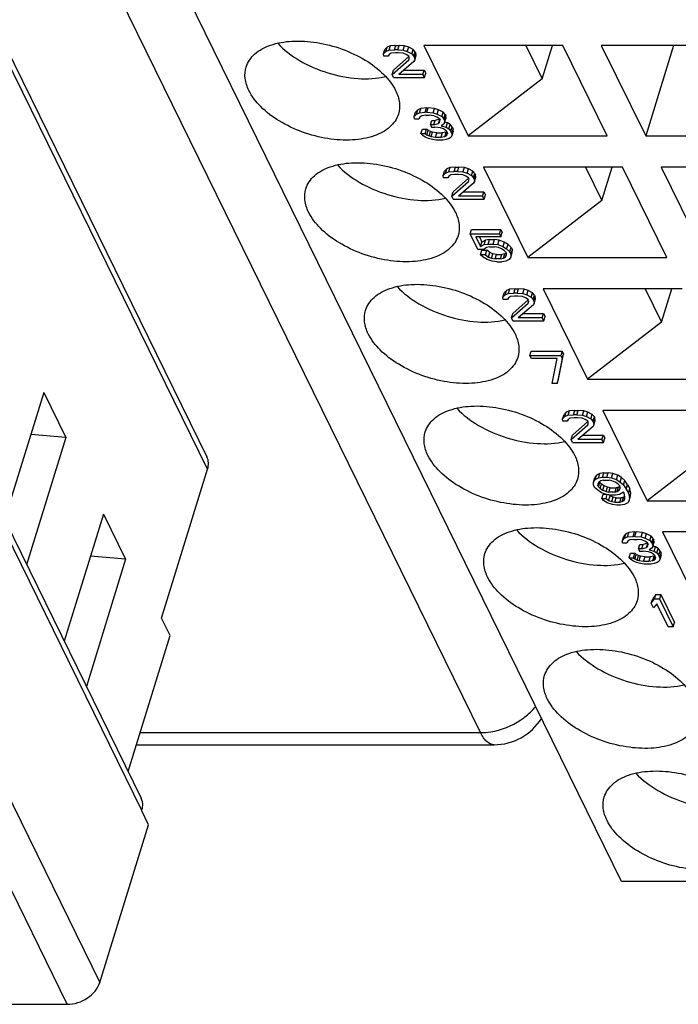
# Model space of a CAD drawing. Header units: millimetres. Extents: x 0 to 594, y 0 to 420.
# Tile 53 of 236: x 269 to 277, y 28 to 40. Entities that reach past the tile are written whole.
import ezdxf

# ---------------------------------------------------------------- set-up
doc = ezdxf.new("R2010")
doc.units = ezdxf.units.MM
doc.header["$LTSCALE"] = 32.67
doc.layers.get('0').update_dxf_attribs({"linetype": 'CONTINUOUS'})

msp = doc.modelspace()

# ---------------------------------------------------------------- linework, layer by layer
at = {"color": 9, "linetype": 'CONTINUOUS'}
for p, q in [((274.67663, 31.58985), (256.82877, 67.95995)), ((271.42263, 34.72941), (256.90264, 64.31805)), ((270.63875, 30.66302), (255.9154, 60.66606)), ((255.25148, 58.94662), (270.13752, 28.61205)), ((269.74981, 28.35094), (254.86377, 58.68551)), ((270.61814, 31.58985), (274.67663, 31.58985))]:
    msp.add_line(p, q, dxfattribs=at)
at = {"color": 7, "linetype": 'CONTINUOUS'}
for p, q in [((256.89486, 64.4649), (271.41485, 34.87626)), ((255.90778, 60.80997), (270.63113, 30.80693)), ((276.35704, 29.81703), (263.54528, 55.92465)), ((273.52109, 39.68192), (273.53723, 39.73414)), ((273.52109, 39.68192), (273.54818, 39.71013)), ((273.52471, 39.6537), (273.52109, 39.68192)), ((273.56432, 39.76235), (273.53723, 39.73414)), ((273.54818, 39.71013), (273.56432, 39.76235)), ((273.54818, 39.71013), (273.5822, 39.72424)), ((273.59834, 39.77646), (273.56432, 39.76235)), ((273.59834, 39.77646), (273.5822, 39.72424)), ((273.5822, 39.72424), (273.65037, 39.73129)), ((273.60974, 39.68897), (273.58596, 39.67486)), ((273.66651, 39.78351), (273.59834, 39.77646)), ((273.65745, 39.69602), (273.60974, 39.68897)), ((273.65037, 39.73129), (273.66651, 39.78351)), ((273.69131, 39.73129), (273.65037, 39.73129)), ((273.69838, 39.69602), (273.65745, 39.69602)), ((273.66651, 39.78351), (273.70745, 39.78351)), ((273.69131, 39.73129), (273.70745, 39.78351)), ((273.69131, 39.73129), (273.75618, 39.72424)), ((273.75301, 39.68897), (273.69838, 39.69602)), ((273.77231, 39.77646), (273.70745, 39.78351)), ((273.79064, 39.67486), (273.75301, 39.68897)), ((273.75618, 39.72424), (273.77231, 39.77646)), ((273.75618, 39.72424), (273.80403, 39.71013)), ((273.82017, 39.76235), (273.77231, 39.77646)), ((273.80403, 39.71013), (273.82017, 39.76235)), ((273.80403, 39.71013), (273.85882, 39.68192)), ((273.87495, 39.73414), (273.82017, 39.76235)), ((273.85882, 39.68192), (273.87495, 39.73414)), ((273.85882, 39.68192), (273.8829, 39.6537)), ((273.89903, 39.70592), (273.87495, 39.73414)), ((273.8829, 39.6537), (273.89903, 39.70592)), ((273.88982, 39.63959), (273.90596, 39.69181)), ((273.89903, 39.70592), (273.90596, 39.69181)), ((273.90957, 39.6636), (273.90596, 39.69181)), ((275.65703, 39.78351), (273.99913, 39.78351)), ((273.99913, 39.78351), (274.52786, 38.70606)), ((275.2175, 39.78351), (275.41309, 39.38494)), ((275.41309, 39.38494), (275.53626, 39.78351)), ((276.18577, 38.70606), (275.65703, 39.78351)), ((277.77546, 39.78351), (276.11756, 39.78351)), ((276.11756, 39.78351), (276.6463, 38.70606)), ((276.97926, 39.78351), (276.6463, 38.70606)), ((273.57588, 39.6537), (273.52471, 39.6537)), ((273.58596, 39.67486), (273.57588, 39.6537)), ((273.62178, 39.43503), (273.82179, 39.61138)), ((273.82307, 39.65049), (273.63792, 39.48726)), ((273.88335, 39.59022), (273.70365, 39.43503)), ((273.82149, 39.6537), (273.79064, 39.67486)), ((273.82842, 39.63959), (273.82149, 39.6537)), ((273.82179, 39.61138), (273.82842, 39.63959)), ((273.88982, 39.63959), (273.8829, 39.6537)), ((273.89343, 39.61138), (273.88335, 39.59022)), ((273.88982, 39.63959), (273.89343, 39.61138)), ((273.89343, 39.61138), (273.90957, 39.6636)), ((273.62178, 39.43503), (273.63792, 39.48726)), ((273.76412, 39.48726), (274.00634, 39.48726)), ((273.9902, 39.43503), (274.00634, 39.48726)), ((274.00634, 39.48726), (274.02365, 39.45199)), ((274.00751, 39.39977), (274.02365, 39.45199)), ((273.63908, 39.39977), (273.62178, 39.43503)), ((273.63908, 39.39977), (274.00751, 39.39977)), ((273.9902, 39.43503), (273.70365, 39.43503)), ((274.00751, 39.39977), (273.9902, 39.43503)), ((275.41309, 39.38494), (274.52786, 38.70606)), ((273.88714, 38.93598), (273.90328, 38.9882)), ((273.93037, 39.01642), (273.90328, 38.9882)), ((273.91423, 38.9642), (273.93037, 39.01642)), ((273.91423, 38.9642), (273.94825, 38.97831)), ((273.96439, 39.03053), (273.93037, 39.01642)), ((273.94825, 38.97831), (273.96439, 39.03053)), ((273.94825, 38.97831), (274.01642, 38.98536)), ((274.03256, 39.03758), (273.96439, 39.03053)), ((274.01642, 38.98536), (274.03256, 39.03758)), ((274.03689, 38.98536), (274.01642, 38.98536)), ((274.03256, 39.03758), (274.05303, 39.03758)), ((274.03689, 38.98536), (274.05303, 39.03758)), ((274.03689, 38.98536), (274.11199, 38.97831)), ((274.12813, 39.03053), (274.05303, 39.03758)), ((274.11199, 38.97831), (274.12813, 39.03053)), ((274.11199, 38.97831), (274.15985, 38.9642)), ((274.17599, 39.01642), (274.12813, 39.03053)), ((274.15985, 38.9642), (274.17599, 39.01642)), ((274.23077, 38.9882), (274.17599, 39.01642)), ((274.21463, 38.93598), (274.23077, 38.9882)), ((274.25485, 38.95999), (274.23077, 38.9882)), ((273.88714, 38.93598), (273.91423, 38.9642)), ((273.89076, 38.90777), (273.88714, 38.93598)), ((273.89076, 38.90777), (273.94193, 38.90777)), ((273.95201, 38.92893), (273.94193, 38.90777)), ((273.97579, 38.94304), (273.95201, 38.92893)), ((274.0235, 38.95009), (273.97579, 38.94304)), ((274.0235, 38.95009), (274.06443, 38.95009)), ((274.11907, 38.94304), (274.06443, 38.95009)), ((274.07888, 38.83723), (274.09502, 38.88945)), ((274.09502, 38.88945), (274.13595, 38.88945)), ((274.15669, 38.92893), (274.11907, 38.94304)), ((274.11982, 38.83723), (274.13595, 38.88945)), ((274.1897, 38.90337), (274.13595, 38.88945)), ((274.18754, 38.90777), (274.15669, 38.92893)), ((274.15985, 38.9642), (274.21463, 38.93598)), ((274.1743, 38.85134), (274.19012, 38.90252)), ((274.1743, 38.85134), (274.18784, 38.86545)), ((274.18754, 38.90777), (274.19447, 38.89366)), ((274.18784, 38.86545), (274.19447, 38.89366)), ((274.21463, 38.93598), (274.23871, 38.90777)), ((274.23871, 38.90777), (274.25485, 38.95999)), ((274.24564, 38.89366), (274.23871, 38.90777)), ((274.24925, 38.86545), (274.23916, 38.84428)), ((274.24564, 38.89366), (274.26177, 38.94588)), ((274.24564, 38.89366), (274.24925, 38.86545)), ((274.24925, 38.86545), (274.26539, 38.91767)), ((274.28284, 38.86124), (274.25038, 38.86912)), ((274.25485, 38.95999), (274.26177, 38.94588)), ((274.26539, 38.91767), (274.26177, 38.94588)), ((274.26671, 38.80902), (274.28284, 38.86124)), ((274.3137, 38.84008), (274.28284, 38.86124)), ((273.96706, 38.73142), (273.9832, 38.78365)), ((273.9832, 38.78365), (274.03437, 38.78365)), ((274.01823, 38.73142), (274.03437, 38.78365)), ((274.05152, 38.76954), (274.03437, 38.78365)), ((274.03539, 38.71732), (274.05152, 38.76954)), ((274.07891, 38.75543), (274.05152, 38.76954)), ((274.06278, 38.70321), (274.07891, 38.75543)), ((274.11982, 38.83723), (274.07888, 38.83723)), ((274.07888, 38.83723), (274.09273, 38.80902)), ((274.10284, 38.74838), (274.07891, 38.75543)), ((274.08671, 38.69616), (274.10284, 38.74838)), ((274.09273, 38.80902), (274.13366, 38.80902)), ((274.15748, 38.74132), (274.10284, 38.74838)), ((274.11982, 38.83723), (274.1743, 38.85134)), ((274.19853, 38.80196), (274.13366, 38.80902)), ((274.14134, 38.6891), (274.15748, 38.74132)), ((274.15748, 38.74132), (274.21888, 38.74132)), ((274.23615, 38.78785), (274.19853, 38.80196)), ((274.21888, 38.74132), (274.20274, 38.6891)), ((274.23916, 38.84428), (274.20861, 38.82312)), ((274.20861, 38.82312), (274.26671, 38.80902)), ((274.26659, 38.74838), (274.21888, 38.74132)), ((274.27047, 38.75964), (274.23615, 38.78785)), ((274.25045, 38.69616), (274.26659, 38.74838)), ((274.2744, 38.75162), (274.26659, 38.74838)), ((274.26671, 38.80902), (274.29756, 38.78785)), ((274.26746, 38.70321), (274.27932, 38.7416)), ((274.27047, 38.75964), (274.28431, 38.73142)), ((274.29756, 38.78785), (274.3137, 38.84008)), ((274.29756, 38.78785), (274.32164, 38.75964)), ((274.33778, 38.81186), (274.3137, 38.84008)), ((274.32164, 38.75964), (274.33778, 38.81186)), ((274.33548, 38.73142), (274.32164, 38.75964)), ((274.33548, 38.73142), (274.35162, 38.78365)), ((274.35177, 38.76249), (274.33563, 38.71026)), ((274.33778, 38.81186), (274.35162, 38.78365)), ((274.35177, 38.76249), (274.35162, 38.78365)), ((273.96706, 38.73142), (274.01823, 38.73142)), ((273.98768, 38.71026), (273.96706, 38.73142)), ((274.01853, 38.6891), (273.98768, 38.71026)), ((274.01823, 38.73142), (274.03539, 38.71732)), ((274.05615, 38.675), (274.01853, 38.6891)), ((274.03539, 38.71732), (274.06278, 38.70321)), ((274.10401, 38.66089), (274.05615, 38.675)), ((274.06278, 38.70321), (274.08671, 38.69616)), ((274.08671, 38.69616), (274.14134, 38.6891)), ((274.14841, 38.65383), (274.10401, 38.66089)), ((274.14134, 38.6891), (274.20274, 38.6891)), ((274.23028, 38.65383), (274.14841, 38.65383)), ((274.20274, 38.6891), (274.25045, 38.69616)), ((274.26776, 38.66089), (274.23028, 38.65383)), ((274.25045, 38.69616), (274.26746, 38.70321)), ((274.26746, 38.70321), (274.281, 38.71732)), ((274.30177, 38.675), (274.26776, 38.66089)), ((274.281, 38.71732), (274.28431, 38.73142)), ((274.32555, 38.6891), (274.30177, 38.675)), ((274.33563, 38.71026), (274.32555, 38.6891)), ((274.33548, 38.73142), (274.33563, 38.71026)), ((274.52786, 38.70606), (276.18577, 38.70606)), ((276.6463, 38.70606), (278.3042, 38.70606)), ((274.23286, 38.23149), (274.249, 38.28371)), ((274.27609, 38.31193), (274.249, 38.28371)), ((274.25995, 38.25971), (274.27609, 38.31193)), ((274.25995, 38.25971), (274.29396, 38.27381)), ((274.3101, 38.32604), (274.27609, 38.31193)), ((274.3101, 38.32604), (274.29396, 38.27381)), ((274.29396, 38.27381), (274.36214, 38.28087)), ((274.37828, 38.33309), (274.3101, 38.32604)), ((274.36214, 38.28087), (274.37828, 38.33309)), ((274.40307, 38.28087), (274.36214, 38.28087)), ((274.37828, 38.33309), (274.41921, 38.33309)), ((274.40307, 38.28087), (274.41921, 38.33309)), ((274.40307, 38.28087), (274.46794, 38.27381)), ((274.48408, 38.32604), (274.41921, 38.33309)), ((274.46794, 38.27381), (274.48408, 38.32604)), ((274.46794, 38.27381), (274.5158, 38.25971)), ((274.53194, 38.31193), (274.48408, 38.32604)), ((274.5158, 38.25971), (274.53194, 38.31193)), ((274.58672, 38.28371), (274.53194, 38.31193)), ((274.57058, 38.23149), (274.58672, 38.28371)), ((274.6108, 38.2555), (274.58672, 38.28371)), ((276.36879, 38.33309), (274.71089, 38.33309)), ((274.71089, 38.33309), (275.23963, 37.25563)), ((275.92926, 38.33309), (276.12486, 37.93452)), ((276.12486, 37.93452), (276.24802, 38.33309)), ((276.89753, 37.25563), (276.36879, 38.33309)), ((278.48722, 38.33309), (276.82932, 38.33309)), ((276.82932, 38.33309), (277.35806, 37.25563)), ((274.23286, 38.23149), (274.25995, 38.25971)), ((274.23647, 38.20328), (274.23286, 38.23149)), ((274.28764, 38.20328), (274.23647, 38.20328)), ((274.29772, 38.22444), (274.28764, 38.20328)), ((274.3215, 38.23855), (274.29772, 38.22444)), ((274.36921, 38.2456), (274.3215, 38.23855)), ((274.33354, 37.98461), (274.53356, 38.16095)), ((274.53483, 38.20007), (274.34968, 38.03683)), ((274.41015, 38.2456), (274.36921, 38.2456)), ((274.46478, 38.23855), (274.41015, 38.2456)), ((274.5024, 38.22444), (274.46478, 38.23855)), ((274.53326, 38.20328), (274.5024, 38.22444)), ((274.5158, 38.25971), (274.57058, 38.23149)), ((274.54018, 38.18917), (274.53326, 38.20328)), ((274.53356, 38.16095), (274.54018, 38.18917)), ((274.57058, 38.23149), (274.59466, 38.20328)), ((274.59466, 38.20328), (274.6108, 38.2555)), ((274.60158, 38.18917), (274.59466, 38.20328)), ((274.6052, 38.16095), (274.59511, 38.13979)), ((274.60158, 38.18917), (274.61772, 38.24139)), ((274.60158, 38.18917), (274.6052, 38.16095)), ((274.6052, 38.16095), (274.62133, 38.21318)), ((274.6108, 38.2555), (274.61772, 38.24139)), ((274.62133, 38.21318), (274.61772, 38.24139)), ((274.33354, 37.98461), (274.34968, 38.03683)), ((274.59511, 38.13979), (274.41541, 37.98461)), ((274.47589, 38.03683), (274.7181, 38.03683)), ((274.70197, 37.98461), (274.7181, 38.03683)), ((274.7181, 38.03683), (274.73541, 38.00156)), ((274.35085, 37.94934), (274.33354, 37.98461)), ((274.35085, 37.94934), (274.71927, 37.94934)), ((274.70197, 37.98461), (274.41541, 37.98461)), ((274.71927, 37.94934), (274.70197, 37.98461)), ((274.71927, 37.94934), (274.73541, 38.00156)), ((276.12486, 37.93452), (275.23963, 37.25563)), ((274.55421, 37.53494), (274.57035, 37.58716)), ((274.57035, 37.58716), (274.9183, 37.58716)), ((274.90217, 37.53494), (274.9183, 37.58716)), ((274.9183, 37.58716), (274.93561, 37.55189)), ((274.55421, 37.53494), (274.90217, 37.53494)), ((274.64421, 37.35154), (274.55421, 37.53494)), ((274.91947, 37.49967), (274.62269, 37.49967)), ((274.62269, 37.49967), (274.67807, 37.38681)), ((274.66445, 37.49967), (274.69421, 37.43903)), ((274.73499, 37.46019), (274.69421, 37.43903)), ((274.71886, 37.40797), (274.73499, 37.46019)), ((274.7827, 37.46724), (274.73499, 37.46019)), ((274.76657, 37.41502), (274.7827, 37.46724)), ((274.7827, 37.46724), (274.84411, 37.46724)), ((274.82797, 37.41502), (274.84411, 37.46724)), ((274.89874, 37.46019), (274.84411, 37.46724)), ((274.8826, 37.40797), (274.89874, 37.46019)), ((274.96029, 37.43903), (274.89874, 37.46019)), ((274.90217, 37.53494), (274.91947, 37.49967)), ((274.91947, 37.49967), (274.93561, 37.55189)), ((274.71585, 37.35154), (274.64421, 37.35154)), ((274.67536, 37.28806), (274.6915, 37.34028)), ((274.67807, 37.38681), (274.69421, 37.43903)), ((274.67807, 37.38681), (274.71886, 37.40797)), ((274.6915, 37.34028), (274.7529, 37.34028)), ((274.7464, 37.3727), (274.71585, 37.35154)), ((274.71886, 37.40797), (274.76657, 37.41502)), ((274.73677, 37.28806), (274.7529, 37.34028)), ((274.78387, 37.37975), (274.7464, 37.3727)), ((274.78722, 37.31206), (274.7529, 37.34028)), ((274.76657, 37.41502), (274.82797, 37.41502)), ((274.78387, 37.37975), (274.84528, 37.37975)), ((274.82797, 37.41502), (274.8826, 37.40797)), ((274.88967, 37.3727), (274.84528, 37.37975)), ((274.8826, 37.40797), (274.94416, 37.38681)), ((274.9273, 37.35859), (274.88967, 37.3727)), ((274.95815, 37.33743), (274.9273, 37.35859)), ((274.96029, 37.43903), (274.94416, 37.38681)), ((274.94416, 37.38681), (274.9887, 37.35859)), ((274.97877, 37.31627), (274.95815, 37.33743)), ((275.00484, 37.41081), (274.96029, 37.43903)), ((274.9887, 37.35859), (275.00484, 37.41081)), ((274.9887, 37.35859), (275.02648, 37.32332)), ((275.04262, 37.37555), (275.00484, 37.41081)), ((275.02648, 37.32332), (275.04262, 37.37555)), ((275.04032, 37.29511), (275.05646, 37.34733)), ((275.04262, 37.37555), (275.05646, 37.34733)), ((275.0533, 37.31206), (275.05646, 37.34733)), ((274.73677, 37.28806), (274.67536, 37.28806)), ((274.70968, 37.25984), (274.67536, 37.28806)), ((274.75422, 37.23163), (274.70968, 37.25984)), ((274.73677, 37.28806), (274.77108, 37.25984)), ((274.81578, 37.21046), (274.75422, 37.23163)), ((274.77108, 37.25984), (274.78722, 37.31206)), ((274.77108, 37.25984), (274.8087, 37.24573)), ((274.82484, 37.29795), (274.78722, 37.31206)), ((274.8087, 37.24573), (274.82484, 37.29795)), ((274.8087, 37.24573), (274.8531, 37.23868)), ((274.86924, 37.2909), (274.82484, 37.29795)), ((274.8531, 37.23868), (274.86924, 37.2909)), ((274.91451, 37.23868), (274.8531, 37.23868)), ((274.86924, 37.2909), (274.93064, 37.2909)), ((274.91451, 37.23868), (274.93064, 37.2909)), ((274.91451, 37.23868), (274.95198, 37.24573)), ((274.96812, 37.29795), (274.93064, 37.2909)), ((274.95198, 37.24573), (274.96812, 37.29795)), ((274.95198, 37.24573), (274.97576, 37.25984)), ((274.98333, 37.30698), (274.96812, 37.29795)), ((274.97576, 37.25984), (274.98576, 37.29221)), ((274.97576, 37.25984), (274.98584, 37.281)), ((274.97877, 37.31627), (274.98569, 37.30216)), ((275.02031, 37.23163), (274.97952, 37.21046)), ((274.98584, 37.281), (274.98569, 37.30216)), ((275.03716, 37.25984), (275.02031, 37.23163)), ((275.04032, 37.29511), (275.02648, 37.32332)), ((275.03716, 37.25984), (275.0533, 37.31206)), ((275.04032, 37.29511), (275.03716, 37.25984)), ((275.23963, 37.25563), (276.89753, 37.25563)), ((274.87041, 37.20341), (274.81578, 37.21046)), ((274.87041, 37.20341), (274.93181, 37.20341)), ((274.97952, 37.21046), (274.93181, 37.20341)), ((274.98785, 36.86151), (274.96076, 36.83329)), ((274.97171, 36.80928), (274.98785, 36.86151)), ((275.02186, 36.87561), (274.98785, 36.86151)), ((275.02186, 36.87561), (275.00573, 36.82339)), ((275.09004, 36.88267), (275.02186, 36.87561)), ((275.0739, 36.83044), (275.09004, 36.88267)), ((275.09004, 36.88267), (275.13098, 36.88267)), ((275.11484, 36.83044), (275.13098, 36.88267)), ((275.19584, 36.87561), (275.13098, 36.88267)), ((275.1797, 36.82339), (275.19584, 36.87561)), ((275.2437, 36.86151), (275.19584, 36.87561)), ((275.22756, 36.80928), (275.2437, 36.86151)), ((275.29848, 36.83329), (275.2437, 36.86151)), ((277.08056, 36.88267), (275.42265, 36.88267)), ((275.42265, 36.88267), (275.95139, 35.80521)), ((276.64103, 36.88267), (276.83662, 36.48409)), ((276.83662, 36.48409), (276.95979, 36.88267)), ((274.94462, 36.78107), (274.96076, 36.83329)), ((274.94462, 36.78107), (274.97171, 36.80928)), ((274.94823, 36.75285), (274.94462, 36.78107)), ((274.9994, 36.75285), (274.94823, 36.75285)), ((274.97171, 36.80928), (275.00573, 36.82339)), ((275.00949, 36.77401), (274.9994, 36.75285)), ((275.00573, 36.82339), (275.0739, 36.83044)), ((275.03327, 36.78812), (275.00949, 36.77401)), ((275.08098, 36.79518), (275.03327, 36.78812)), ((275.24659, 36.74965), (275.06144, 36.58641)), ((275.11484, 36.83044), (275.0739, 36.83044)), ((275.12191, 36.79518), (275.08098, 36.79518)), ((275.11484, 36.83044), (275.1797, 36.82339)), ((275.17654, 36.78812), (275.12191, 36.79518)), ((275.21417, 36.77401), (275.17654, 36.78812)), ((275.1797, 36.82339), (275.22756, 36.80928)), ((275.24502, 36.75285), (275.21417, 36.77401)), ((275.22756, 36.80928), (275.28235, 36.78107)), ((275.25194, 36.73875), (275.24502, 36.75285)), ((275.28235, 36.78107), (275.29848, 36.83329)), ((275.28235, 36.78107), (275.30643, 36.75285)), ((275.32256, 36.80508), (275.29848, 36.83329)), ((275.30643, 36.75285), (275.32256, 36.80508)), ((275.31335, 36.73875), (275.30643, 36.75285)), ((275.31335, 36.73875), (275.32949, 36.79097)), ((275.31696, 36.71053), (275.3331, 36.76275)), ((275.32256, 36.80508), (275.32949, 36.79097)), ((275.3331, 36.76275), (275.32949, 36.79097)), ((275.04531, 36.53419), (275.24532, 36.71053)), ((275.30688, 36.68937), (275.12718, 36.53419)), ((275.24532, 36.71053), (275.25194, 36.73875)), ((275.31696, 36.71053), (275.30688, 36.68937)), ((275.31335, 36.73875), (275.31696, 36.71053)), ((275.04531, 36.53419), (275.06144, 36.58641)), ((275.06261, 36.49892), (275.04531, 36.53419)), ((275.41373, 36.53419), (275.12718, 36.53419)), ((275.18765, 36.58641), (275.42987, 36.58641)), ((275.41373, 36.53419), (275.42987, 36.58641)), ((275.43104, 36.49892), (275.41373, 36.53419)), ((275.42987, 36.58641), (275.44718, 36.55114)), ((275.43104, 36.49892), (275.44718, 36.55114)), ((275.06261, 36.49892), (275.43104, 36.49892)), ((276.83662, 36.48409), (275.95139, 35.80521)), ((275.26597, 36.08451), (275.28211, 36.13673)), ((275.26597, 36.08451), (275.6344, 36.08451)), ((275.28328, 36.04924), (275.26597, 36.08451)), ((275.28211, 36.13673), (275.65054, 36.13673)), ((275.5903, 36.04924), (275.28328, 36.04924)), ((275.531, 35.75299), (275.5903, 36.04924)), ((275.65171, 36.04924), (275.59241, 35.75299)), ((275.60855, 35.80521), (275.66784, 36.10147)), ((275.65054, 36.13673), (275.6344, 36.08451)), ((275.6344, 36.08451), (275.65171, 36.04924)), ((275.65054, 36.13673), (275.66784, 36.10147)), ((275.65171, 36.04924), (275.66784, 36.10147)), ((275.59241, 35.75299), (275.60855, 35.80521)), ((275.95139, 35.80521), (277.60929, 35.80521)), ((275.59241, 35.75299), (275.531, 35.75299)), ((269.46898, 35.64667), (269.00034, 34.13014)), ((269.46898, 35.64667), (269.73335, 35.10795)), ((275.65639, 35.33065), (275.67252, 35.38287)), ((275.65639, 35.33065), (275.68348, 35.35886)), ((275.69962, 35.41108), (275.67252, 35.38287)), ((275.68348, 35.35886), (275.69962, 35.41108)), ((275.68348, 35.35886), (275.71749, 35.37297)), ((275.73363, 35.42519), (275.69962, 35.41108)), ((275.73363, 35.42519), (275.71749, 35.37297)), ((275.71749, 35.37297), (275.78567, 35.38002)), ((275.74503, 35.3377), (275.72125, 35.32359)), ((275.8018, 35.43224), (275.73363, 35.42519)), ((275.79274, 35.34475), (275.74503, 35.3377)), ((275.78567, 35.38002), (275.8018, 35.43224)), ((275.8266, 35.38002), (275.78567, 35.38002)), ((275.83368, 35.34475), (275.79274, 35.34475)), ((275.8018, 35.43224), (275.84274, 35.43224)), ((275.8266, 35.38002), (275.84274, 35.43224)), ((275.8266, 35.38002), (275.89147, 35.37297)), ((275.88831, 35.3377), (275.83368, 35.34475)), ((275.90761, 35.42519), (275.84274, 35.43224)), ((275.92593, 35.32359), (275.88831, 35.3377)), ((275.89147, 35.37297), (275.90761, 35.42519)), ((275.89147, 35.37297), (275.93933, 35.35886)), ((275.95547, 35.41108), (275.90761, 35.42519)), ((275.93933, 35.35886), (275.95547, 35.41108)), ((275.93933, 35.35886), (275.99411, 35.33065)), ((276.01025, 35.38287), (275.95547, 35.41108)), ((275.99411, 35.33065), (276.01025, 35.38287)), ((276.03433, 35.35465), (276.01025, 35.38287)), ((276.01819, 35.30243), (276.03433, 35.35465)), ((276.02511, 35.28832), (276.04125, 35.34054)), ((276.03433, 35.35465), (276.04125, 35.34054)), ((276.04486, 35.31233), (276.04125, 35.34054)), ((277.79232, 35.43224), (276.13442, 35.43224)), ((276.13442, 35.43224), (276.66316, 34.35479)), ((275.66, 35.30243), (275.65639, 35.33065)), ((275.71117, 35.30243), (275.66, 35.30243)), ((275.72125, 35.32359), (275.71117, 35.30243)), ((275.75707, 35.08376), (275.95709, 35.26011)), ((275.95836, 35.29922), (275.77321, 35.13599)), ((276.01864, 35.23895), (275.83894, 35.08376)), ((275.95679, 35.30243), (275.92593, 35.32359)), ((275.96371, 35.28832), (275.95679, 35.30243)), ((275.95709, 35.26011), (275.96371, 35.28832)), ((275.99411, 35.33065), (276.01819, 35.30243)), ((276.02511, 35.28832), (276.01819, 35.30243)), ((276.02872, 35.26011), (276.01864, 35.23895)), ((276.02511, 35.28832), (276.02872, 35.26011)), ((276.02872, 35.26011), (276.04486, 35.31233)), ((269.73335, 35.10795), (269.26471, 33.59141)), ((269.73335, 35.10795), (269.31392, 35.14488)), ((275.75707, 35.08376), (275.77321, 35.13599)), ((275.89941, 35.13599), (276.14163, 35.13599)), ((276.12549, 35.08376), (276.14163, 35.13599)), ((276.14163, 35.13599), (276.15894, 35.10072)), ((276.1428, 35.0485), (276.15894, 35.10072)), ((275.77438, 35.0485), (275.75707, 35.08376)), ((275.77438, 35.0485), (276.1428, 35.0485)), ((276.12549, 35.08376), (275.83894, 35.08376)), ((276.1428, 35.0485), (276.12549, 35.08376)), ((277.54838, 35.03367), (276.66316, 34.35479)), ((270.87395, 32.95387), (271.42263, 34.72941)), ((276.0259, 34.57766), (276.04204, 34.62988)), ((276.05889, 34.6581), (276.04204, 34.62988)), ((276.04276, 34.60587), (276.05889, 34.6581)), ((276.09968, 34.67926), (276.05889, 34.6581)), ((276.08354, 34.62704), (276.09968, 34.67926)), ((276.08354, 34.62704), (276.13125, 34.63409)), ((276.14739, 34.68631), (276.09968, 34.67926)), ((276.13125, 34.63409), (276.14739, 34.68631)), ((276.13125, 34.63409), (276.18242, 34.63409)), ((276.14739, 34.68631), (276.19856, 34.68631)), ((276.18242, 34.63409), (276.19856, 34.68631)), ((276.18242, 34.63409), (276.23705, 34.62704)), ((276.25319, 34.67926), (276.19856, 34.68631)), ((276.23705, 34.62704), (276.25319, 34.67926)), ((276.31474, 34.6581), (276.25319, 34.67926)), ((276.29861, 34.60587), (276.31474, 34.6581)), ((276.35929, 34.62988), (276.31474, 34.6581)), ((276.34315, 34.57766), (276.35929, 34.62988)), ((276.39707, 34.59461), (276.35929, 34.62988)), ((276.02274, 34.54239), (276.0259, 34.57766)), ((276.03658, 34.51418), (276.02274, 34.54239)), ((276.0259, 34.57766), (276.04276, 34.60587)), ((276.07436, 34.47891), (276.03658, 34.51418)), ((276.04276, 34.60587), (276.08354, 34.62704)), ((276.0873, 34.57766), (276.07722, 34.5565)), ((276.07722, 34.5565), (276.07737, 34.53534)), ((276.07737, 34.53534), (276.09115, 34.57994)), ((276.08429, 34.52123), (276.07737, 34.53534)), ((276.08429, 34.52123), (276.10043, 34.57345)), ((276.08429, 34.52123), (276.10491, 34.50007)), ((276.11108, 34.59177), (276.0873, 34.57766)), ((276.09587, 34.58274), (276.10043, 34.57345)), ((276.12105, 34.55229), (276.10043, 34.57345)), ((276.10491, 34.50007), (276.12105, 34.55229)), ((276.13832, 34.59882), (276.11108, 34.59177)), ((276.1519, 34.53113), (276.12105, 34.55229)), ((276.13576, 34.47891), (276.1519, 34.53113)), ((276.13832, 34.59882), (276.20996, 34.59882)), ((276.18953, 34.51702), (276.1519, 34.53113)), ((276.17339, 34.4648), (276.18953, 34.51702)), ((276.22369, 34.50997), (276.18953, 34.51702)), ((276.24412, 34.59177), (276.20996, 34.59882)), ((276.23705, 34.62704), (276.29861, 34.60587)), ((276.28175, 34.57766), (276.24412, 34.59177)), ((276.3126, 34.5565), (276.28175, 34.57766)), ((276.32257, 34.51702), (276.29533, 34.50997)), ((276.29861, 34.60587), (276.34315, 34.57766)), ((276.30643, 34.4648), (276.32257, 34.51702)), ((276.33322, 34.53534), (276.3126, 34.5565)), ((276.33778, 34.52605), (276.32257, 34.51702)), ((276.33322, 34.53534), (276.34014, 34.52123)), ((276.34029, 34.50007), (276.34014, 34.52123)), ((276.34315, 34.57766), (276.38093, 34.54239)), ((276.38093, 34.54239), (276.39707, 34.59461)), ((276.38093, 34.54239), (276.41539, 34.49301)), ((276.43153, 34.54524), (276.39707, 34.59461)), ((276.41539, 34.49301), (276.43153, 34.54524)), ((276.43153, 34.54524), (276.45576, 34.49586)), ((276.11891, 34.45069), (276.07436, 34.47891)), ((276.10491, 34.50007), (276.13576, 34.47891)), ((276.18046, 34.42953), (276.11891, 34.45069)), ((276.12282, 34.38016), (276.13896, 34.43238)), ((276.13576, 34.47891), (276.17339, 34.4648)), ((276.13896, 34.43238), (276.17218, 34.43238)), ((276.17339, 34.4648), (276.20755, 34.45775)), ((276.17399, 34.38016), (276.18891, 34.42844)), ((276.23509, 34.42248), (276.18046, 34.42953)), ((276.22098, 34.41122), (276.19748, 34.42733)), ((276.20484, 34.35899), (276.22098, 34.41122)), ((276.20755, 34.45775), (276.22369, 34.50997)), ((276.27919, 34.45775), (276.20755, 34.45775)), ((276.25861, 34.39711), (276.22098, 34.41122)), ((276.22369, 34.50997), (276.29533, 34.50997)), ((276.28626, 34.42248), (276.23509, 34.42248)), ((276.24247, 34.34489), (276.25861, 34.39711)), ((276.29277, 34.39005), (276.25861, 34.39711)), ((276.29533, 34.50997), (276.27919, 34.45775)), ((276.27919, 34.45775), (276.30643, 34.4648)), ((276.33397, 34.42953), (276.28626, 34.42248)), ((276.30643, 34.4648), (276.33021, 34.47891)), ((276.34021, 34.51128), (276.33021, 34.47891)), ((276.33021, 34.47891), (276.34029, 34.50007)), ((276.38153, 34.45775), (276.33397, 34.42953)), ((276.38141, 34.39711), (276.35417, 34.39005)), ((276.36528, 34.34489), (276.38141, 34.39711)), ((276.39764, 34.40673), (276.38141, 34.39711)), ((276.38845, 34.44364), (276.38153, 34.45775)), ((276.39899, 34.40132), (276.38845, 34.44364)), ((276.39914, 34.38016), (276.39899, 34.40132)), ((276.41539, 34.49301), (276.43962, 34.44364)), ((276.43962, 34.44364), (276.45576, 34.49586)), ((276.43962, 34.44364), (276.45362, 34.39426)), ((276.45046, 34.35899), (276.4666, 34.41122)), ((276.45362, 34.39426), (276.45046, 34.35899)), ((276.45362, 34.39426), (276.46976, 34.44648)), ((276.46976, 34.44648), (276.45576, 34.49586)), ((276.4666, 34.41122), (276.46976, 34.44648)), ((276.12282, 34.38016), (276.17399, 34.38016)), ((276.14344, 34.35899), (276.12282, 34.38016)), ((276.18799, 34.33078), (276.14344, 34.35899)), ((276.17399, 34.38016), (276.20484, 34.35899)), ((276.24954, 34.30962), (276.18799, 34.33078)), ((276.20484, 34.35899), (276.24247, 34.34489)), ((276.24247, 34.34489), (276.27663, 34.33783)), ((276.30417, 34.30256), (276.24954, 34.30962)), ((276.27663, 34.33783), (276.29277, 34.39005)), ((276.27663, 34.33783), (276.33803, 34.33783)), ((276.29277, 34.39005), (276.35417, 34.39005)), ((276.34511, 34.30256), (276.30417, 34.30256)), ((276.33803, 34.33783), (276.35417, 34.39005)), ((276.33803, 34.33783), (276.36528, 34.34489)), ((276.39282, 34.30962), (276.34511, 34.30256)), ((276.36528, 34.34489), (276.38905, 34.35899)), ((276.38905, 34.35899), (276.39906, 34.39137)), ((276.38905, 34.35899), (276.39914, 34.38016)), ((276.4336, 34.33078), (276.39282, 34.30962)), ((276.45046, 34.35899), (276.4336, 34.33078)), ((276.66316, 34.35479), (278.32106, 34.35479)), ((270.18075, 34.19625), (269.7121, 32.67971)), ((270.18075, 34.19625), (270.44512, 33.65752)), ((276.36815, 33.88022), (276.38429, 33.93244)), ((276.41138, 33.96066), (276.38429, 33.93244)), ((276.39524, 33.90844), (276.41138, 33.96066)), ((276.44539, 33.97477), (276.41138, 33.96066)), ((276.42925, 33.92254), (276.44539, 33.97477)), ((276.42925, 33.92254), (276.49743, 33.9296)), ((276.51357, 33.98182), (276.44539, 33.97477)), ((276.49743, 33.9296), (276.51357, 33.98182)), ((276.5179, 33.9296), (276.49743, 33.9296)), ((276.51357, 33.98182), (276.53404, 33.98182)), ((276.5179, 33.9296), (276.53404, 33.98182)), ((276.5179, 33.9296), (276.593, 33.92254)), ((276.60914, 33.97477), (276.53404, 33.98182)), ((276.593, 33.92254), (276.60914, 33.97477)), ((276.657, 33.96066), (276.60914, 33.97477)), ((276.64086, 33.90844), (276.657, 33.96066)), ((276.71178, 33.93244), (276.657, 33.96066)), ((276.69564, 33.88022), (276.71178, 33.93244)), ((276.73586, 33.90423), (276.71178, 33.93244)), ((278.50408, 33.98182), (276.84618, 33.98182)), ((276.84618, 33.98182), (277.37492, 32.90436)), ((276.36815, 33.88022), (276.39524, 33.90844)), ((276.37176, 33.85201), (276.36815, 33.88022)), ((276.37176, 33.85201), (276.42293, 33.85201)), ((276.39524, 33.90844), (276.42925, 33.92254)), ((276.43302, 33.87317), (276.42293, 33.85201)), ((276.4568, 33.88728), (276.43302, 33.87317)), ((276.5045, 33.89433), (276.4568, 33.88728)), ((276.5045, 33.89433), (276.54544, 33.89433)), ((276.60007, 33.88728), (276.54544, 33.89433)), ((276.55989, 33.78147), (276.57603, 33.83369)), ((276.57603, 33.83369), (276.61696, 33.83369)), ((276.593, 33.92254), (276.64086, 33.90844)), ((276.6377, 33.87317), (276.60007, 33.88728)), ((276.60082, 33.78147), (276.61696, 33.83369)), ((276.67071, 33.84761), (276.61696, 33.83369)), ((276.66855, 33.85201), (276.6377, 33.87317)), ((276.64086, 33.90844), (276.69564, 33.88022)), ((276.65531, 33.79558), (276.67112, 33.84676)), ((276.65531, 33.79558), (276.66885, 33.80968)), ((276.66855, 33.85201), (276.67547, 33.8379)), ((276.66885, 33.80968), (276.67547, 33.8379)), ((276.69564, 33.88022), (276.71972, 33.85201)), ((276.71972, 33.85201), (276.73586, 33.90423)), ((276.72664, 33.8379), (276.71972, 33.85201)), ((276.73025, 33.80968), (276.72017, 33.78852)), ((276.72664, 33.8379), (276.74278, 33.89012)), ((276.72664, 33.8379), (276.73025, 33.80968)), ((276.73025, 33.80968), (276.74639, 33.86191)), ((276.76385, 33.80548), (276.73139, 33.81336)), ((276.73586, 33.90423), (276.74278, 33.89012)), ((276.74639, 33.86191), (276.74278, 33.89012)), ((270.44512, 33.65752), (270.02568, 33.69445)), ((276.44807, 33.67566), (276.4642, 33.72789)), ((276.4642, 33.72789), (276.51537, 33.72789)), ((276.49924, 33.67566), (276.51537, 33.72789)), ((276.53253, 33.71378), (276.51537, 33.72789)), ((276.51639, 33.66156), (276.53253, 33.71378)), ((276.55992, 33.69967), (276.53253, 33.71378)), ((276.54378, 33.64745), (276.55992, 33.69967)), ((276.60082, 33.78147), (276.55989, 33.78147)), ((276.55989, 33.78147), (276.57373, 33.75325)), ((276.58385, 33.69262), (276.55992, 33.69967)), ((276.56771, 33.6404), (276.58385, 33.69262)), ((276.57373, 33.75325), (276.61467, 33.75325)), ((276.63848, 33.68556), (276.58385, 33.69262)), ((276.60082, 33.78147), (276.65531, 33.79558)), ((276.67954, 33.7462), (276.61467, 33.75325)), ((276.71716, 33.73209), (276.67954, 33.7462)), ((276.72017, 33.78852), (276.68962, 33.76736)), ((276.68962, 33.76736), (276.74771, 33.75325)), ((276.7476, 33.69262), (276.69989, 33.68556)), ((276.75147, 33.70388), (276.71716, 33.73209)), ((276.73146, 33.6404), (276.7476, 33.69262)), ((276.75541, 33.69586), (276.7476, 33.69262)), ((276.74771, 33.75325), (276.76385, 33.80548)), ((276.74771, 33.75325), (276.77856, 33.73209)), ((276.75147, 33.70388), (276.76532, 33.67566)), ((276.7947, 33.78432), (276.76385, 33.80548)), ((276.77856, 33.73209), (276.7947, 33.78432)), ((276.77856, 33.73209), (276.80264, 33.70388)), ((276.81878, 33.7561), (276.7947, 33.78432)), ((276.80264, 33.70388), (276.81878, 33.7561)), ((276.81649, 33.67566), (276.80264, 33.70388)), ((276.81649, 33.67566), (276.83263, 33.72789)), ((276.83278, 33.70672), (276.81664, 33.6545)), ((276.81878, 33.7561), (276.83263, 33.72789)), ((276.83278, 33.70672), (276.83263, 33.72789)), ((270.44512, 33.65752), (269.97735, 32.13919)), ((276.44807, 33.67566), (276.49924, 33.67566)), ((276.46868, 33.6545), (276.44807, 33.67566)), ((276.49954, 33.63334), (276.46868, 33.6545)), ((276.49924, 33.67566), (276.51639, 33.66156)), ((276.53716, 33.61923), (276.49954, 33.63334)), ((276.51639, 33.66156), (276.54378, 33.64745)), ((276.58502, 33.60513), (276.53716, 33.61923)), ((276.54378, 33.64745), (276.56771, 33.6404)), ((276.56771, 33.6404), (276.62235, 33.63334)), ((276.62942, 33.59807), (276.58502, 33.60513)), ((276.62235, 33.63334), (276.63848, 33.68556)), ((276.62235, 33.63334), (276.68375, 33.63334)), ((276.71129, 33.59807), (276.62942, 33.59807)), ((276.63848, 33.68556), (276.69989, 33.68556)), ((276.69989, 33.68556), (276.68375, 33.63334)), ((276.68375, 33.63334), (276.73146, 33.6404)), ((276.74877, 33.60513), (276.71129, 33.59807)), ((276.73146, 33.6404), (276.74846, 33.64745)), ((276.74846, 33.64745), (276.76033, 33.68584)), ((276.74846, 33.64745), (276.76201, 33.66156)), ((276.78278, 33.61923), (276.74877, 33.60513)), ((276.76201, 33.66156), (276.76532, 33.67566)), ((276.80656, 33.63334), (276.78278, 33.61923)), ((276.81664, 33.6545), (276.80656, 33.63334)), ((276.81649, 33.67566), (276.81664, 33.6545)), ((276.76705, 33.23589), (276.72987, 33.18651)), ((276.75091, 33.18367), (276.76705, 33.23589)), ((276.76705, 33.23589), (276.82845, 33.23589)), ((276.82845, 33.23589), (276.81231, 33.18367)), ((276.82845, 33.23589), (276.99114, 32.90436)), ((276.71373, 33.13429), (276.72987, 33.18651)), ((276.71373, 33.13429), (276.75091, 33.18367)), ((276.74143, 33.07786), (276.71373, 33.13429)), ((276.7786, 33.12724), (276.74143, 33.07786)), ((276.75091, 33.18367), (276.81231, 33.18367)), ((276.9136, 32.85214), (276.7786, 33.12724)), ((276.81231, 33.18367), (276.975, 32.85214)), ((270.97563, 32.74667), (270.87395, 32.95387)), ((276.975, 32.85214), (276.99114, 32.90436)), ((276.975, 32.85214), (276.9136, 32.85214)), ((270.47471, 31.12569), (270.97563, 32.74667)), ((270.5735, 31.4454), (274.83801, 31.4454)), ((270.63714, 30.6578), (270.63875, 30.66302)), ((270.71848, 30.49203), (270.63714, 30.6578)), ((270.13752, 28.61205), (270.71848, 30.49203)), ((285.26063, 29.81703), (276.35704, 29.81703)), ((263.42519, 28.35094), (269.74981, 28.35094))]:
    msp.add_line(p, q, dxfattribs=at)
for centre, radius, start, end in [((274.83801, 32.11206), 0.66667, 269.996931, 328.111515), ((270.41353, 30.73281), 0.23578, 342.783007, 349.631851)]:
    msp.add_arc(centre, radius, start, end, dxfattribs=at)
for points, knots in [([(271.88214, 39.52527), (271.90025, 39.58387), (271.9816, 39.69965), (272.1828, 39.80188), (272.43947, 39.84453), (272.73025, 39.826), (273.02677, 39.74898), (273.29949, 39.62084), (273.521, 39.45499), (273.62978, 39.31614), (273.6648, 39.24478)], [0, 0, 0, 0, 0.08791909, 0.19149303, 0.31582548, 0.45697836, 0.60611347, 0.75251705, 0.88607424, 1, 1, 1, 1]), ([(272.25832, 39.80895), (272.33344, 39.72792), (272.52269, 39.5853), (272.85175, 39.44336), (273.20353, 39.37512), (273.44015, 39.38638), (273.54782, 39.41098)], [0, 0, 0, 0, 0.23700782, 0.50008351, 0.76310939, 1, 1, 1, 1]), ([(271.91478, 39.24478), (271.89257, 39.29005), (271.86148, 39.38293), (271.86872, 39.48184), (271.88214, 39.52527)], [0, 0, 0, 0, 0.52588452, 1, 1, 1, 1]), ([(273.69744, 38.9643), (273.67933, 38.90569), (273.59798, 38.78992), (273.39678, 38.68769), (273.14011, 38.64504), (272.84933, 38.66357), (272.55281, 38.74059), (272.28009, 38.86873), (272.05857, 39.03458), (271.9498, 39.17343), (271.91478, 39.24478)], [0, 0, 0, 0, 0.08791909, 0.19149303, 0.31582548, 0.45697836, 0.60611347, 0.75251705, 0.88607424, 1, 1, 1, 1]), ([(273.6648, 39.24478), (273.68701, 39.19952), (273.7181, 39.10664), (273.71085, 39.00773), (273.69744, 38.9643)], [0, 0, 0, 0, 0.52588452, 1, 1, 1, 1]), ([(272.59391, 38.07485), (272.61201, 38.13345), (272.69336, 38.24922), (272.89456, 38.35146), (273.15123, 38.3941), (273.44201, 38.37558), (273.73853, 38.29855), (274.01126, 38.17042), (274.23277, 38.00457), (274.34155, 37.86572), (274.37656, 37.79436)], [0, 0, 0, 0, 0.08791909, 0.19149303, 0.31582548, 0.45697836, 0.60611347, 0.75251705, 0.88607424, 1, 1, 1, 1]), ([(272.97009, 38.35853), (273.0452, 38.2775), (273.23446, 38.13487), (273.56352, 37.99293), (273.91529, 37.9247), (274.15192, 37.93595), (274.25958, 37.96056)], [0, 0, 0, 0, 0.23700782, 0.50008351, 0.76310939, 1, 1, 1, 1]), ([(272.62655, 37.79436), (272.60433, 37.83962), (272.57324, 37.9325), (272.58049, 38.03142), (272.59391, 38.07485)], [0, 0, 0, 0, 0.52588452, 1, 1, 1, 1]), ([(274.4092, 37.51388), (274.39109, 37.45527), (274.30974, 37.3395), (274.10854, 37.23727), (273.85187, 37.19462), (273.5611, 37.21315), (273.26457, 37.29017), (272.99185, 37.4183), (272.77034, 37.58416), (272.66156, 37.72301), (272.62655, 37.79436)], [0, 0, 0, 0, 0.08791909, 0.19149303, 0.31582548, 0.45697836, 0.60611347, 0.75251705, 0.88607424, 1, 1, 1, 1]), ([(274.37656, 37.79436), (274.39877, 37.7491), (274.42986, 37.65622), (274.42262, 37.55731), (274.4092, 37.51388)], [0, 0, 0, 0, 0.52588452, 1, 1, 1, 1]), ([(273.30567, 36.62442), (273.32378, 36.68303), (273.40513, 36.7988), (273.60633, 36.90103), (273.863, 36.94368), (274.15377, 36.92515), (274.4503, 36.84813), (274.72302, 36.71999), (274.94453, 36.55414), (275.05331, 36.41529), (275.08833, 36.34394)], [0, 0, 0, 0, 0.08791909, 0.19149303, 0.31582548, 0.45697836, 0.60611347, 0.75251705, 0.88607424, 1, 1, 1, 1]), ([(273.68185, 36.9081), (273.75697, 36.82707), (273.94622, 36.68445), (274.27528, 36.54251), (274.62705, 36.47427), (274.86368, 36.48553), (274.97135, 36.51013)], [0, 0, 0, 0, 0.23700782, 0.50008351, 0.76310939, 1, 1, 1, 1]), ([(273.33831, 36.34394), (273.3161, 36.3892), (273.28501, 36.48208), (273.29225, 36.58099), (273.30567, 36.62442)], [0, 0, 0, 0, 0.52588452, 1, 1, 1, 1]), ([(275.12097, 36.06345), (275.10286, 36.00485), (275.02151, 35.88907), (274.82031, 35.78684), (274.56364, 35.7442), (274.27286, 35.76272), (273.97634, 35.83975), (273.70362, 35.96788), (273.4821, 36.13373), (273.37333, 36.27258), (273.33831, 36.34394)], [0, 0, 0, 0, 0.08791909, 0.19149303, 0.31582548, 0.45697836, 0.60611347, 0.75251705, 0.88607424, 1, 1, 1, 1]), ([(275.08833, 36.34394), (275.11054, 36.29868), (275.14163, 36.20579), (275.13438, 36.10688), (275.12097, 36.06345)], [0, 0, 0, 0, 0.52588452, 1, 1, 1, 1]), ([(274.01743, 35.174), (274.03554, 35.2326), (274.11689, 35.34838), (274.31809, 35.45061), (274.57476, 35.49326), (274.86554, 35.47473), (275.16206, 35.39771), (275.43478, 35.26957), (275.6563, 35.10372), (275.76507, 34.96487), (275.80009, 34.89351)], [0, 0, 0, 0, 0.08791909, 0.19149303, 0.31582548, 0.45697836, 0.60611347, 0.75251705, 0.88607424, 1, 1, 1, 1]), ([(274.39361, 35.45768), (274.46873, 35.37665), (274.65799, 35.23403), (274.98705, 35.09209), (275.33882, 35.02385), (275.57545, 35.03511), (275.68311, 35.05971)], [0, 0, 0, 0, 0.23700782, 0.50008351, 0.76310939, 1, 1, 1, 1]), ([(274.05007, 34.89351), (274.02786, 34.93878), (273.99677, 35.03166), (274.00402, 35.13057), (274.01743, 35.174)], [0, 0, 0, 0, 0.52588452, 1, 1, 1, 1]), ([(271.42263, 34.72941), (271.43026, 34.75409), (271.43787, 34.80461), (271.42547, 34.85463), (271.41485, 34.87626)], [0, 0, 0, 0, 0.51736268, 1, 1, 1, 1]), ([(275.83273, 34.61303), (275.81462, 34.55442), (275.73327, 34.43865), (275.53207, 34.33642), (275.2754, 34.29377), (274.98463, 34.3123), (274.6881, 34.38932), (274.41538, 34.51746), (274.19387, 34.68331), (274.08509, 34.82216), (274.05007, 34.89351)], [0, 0, 0, 0, 0.08791909, 0.19149303, 0.31582548, 0.45697836, 0.60611347, 0.75251705, 0.88607424, 1, 1, 1, 1]), ([(275.80009, 34.89351), (275.8223, 34.84825), (275.85339, 34.75537), (275.84615, 34.65646), (275.83273, 34.61303)], [0, 0, 0, 0, 0.52588452, 1, 1, 1, 1]), ([(274.7292, 33.72358), (274.74731, 33.78218), (274.82866, 33.89796), (275.02986, 34.00019), (275.28653, 34.04283), (275.5773, 34.02431), (275.87383, 33.94728), (276.14655, 33.81915), (276.36806, 33.6533), (276.47684, 33.51445), (276.51185, 33.44309)], [0, 0, 0, 0, 0.08791909, 0.19149303, 0.31582548, 0.45697836, 0.60611347, 0.75251705, 0.88607424, 1, 1, 1, 1]), ([(275.10538, 34.00726), (275.1805, 33.92623), (275.36975, 33.7836), (275.69881, 33.64166), (276.05058, 33.57343), (276.28721, 33.58468), (276.39487, 33.60929)], [0, 0, 0, 0, 0.23700782, 0.50008351, 0.76310939, 1, 1, 1, 1]), ([(274.76184, 33.44309), (274.73963, 33.48835), (274.70854, 33.58123), (274.71578, 33.68015), (274.7292, 33.72358)], [0, 0, 0, 0, 0.52588452, 1, 1, 1, 1]), ([(276.54449, 33.16261), (276.52639, 33.104), (276.44504, 32.98823), (276.24384, 32.886), (275.98717, 32.84335), (275.69639, 32.86188), (275.39987, 32.9389), (275.12714, 33.06703), (274.90563, 33.23289), (274.79685, 33.37174), (274.76184, 33.44309)], [0, 0, 0, 0, 0.08791909, 0.19149303, 0.31582548, 0.45697836, 0.60611347, 0.75251705, 0.88607424, 1, 1, 1, 1]), ([(276.51185, 33.44309), (276.53407, 33.39783), (276.56516, 33.30495), (276.55791, 33.20604), (276.54449, 33.16261)], [0, 0, 0, 0, 0.52588452, 1, 1, 1, 1]), ([(275.44096, 32.27315), (275.45907, 32.33176), (275.54042, 32.44753), (275.74162, 32.54976), (275.99829, 32.59241), (276.28907, 32.57388), (276.58559, 32.49686), (276.85831, 32.36872), (277.07983, 32.20287), (277.1886, 32.06402), (277.22362, 31.99267)], [0, 0, 0, 0, 0.08791909, 0.19149303, 0.31582548, 0.45697836, 0.60611347, 0.75251705, 0.88607424, 1, 1, 1, 1]), ([(275.81714, 32.55684), (275.89226, 32.4758), (276.08151, 32.33318), (276.41057, 32.19124), (276.76235, 32.123), (276.99897, 32.13426), (277.10664, 32.15886)], [0, 0, 0, 0, 0.23700782, 0.50008351, 0.76310939, 1, 1, 1, 1]), ([(275.4736, 31.99267), (275.45139, 32.03793), (275.4203, 32.13081), (275.42755, 32.22972), (275.44096, 32.27315)], [0, 0, 0, 0, 0.52588452, 1, 1, 1, 1]), ([(277.25626, 31.71218), (277.23815, 31.65358), (277.1568, 31.5378), (276.9556, 31.43557), (276.69893, 31.39293), (276.40815, 31.41145), (276.11163, 31.48848), (275.83891, 31.61661), (275.6174, 31.78246), (275.50862, 31.92131), (275.4736, 31.99267)], [0, 0, 0, 0, 0.08791909, 0.19149303, 0.31582548, 0.45697836, 0.60611347, 0.75251705, 0.88607424, 1, 1, 1, 1]), ([(276.15273, 30.82273), (276.17083, 30.88134), (276.25218, 30.99711), (276.45339, 31.09934), (276.71006, 31.14199), (277.00083, 31.12346), (277.29736, 31.04644), (277.57008, 30.9183), (277.79159, 30.75245), (277.90037, 30.6136), (277.93538, 30.54224)], [0, 0, 0, 0, 0.08791909, 0.19149303, 0.31582548, 0.45697836, 0.60611347, 0.75251705, 0.88607424, 1, 1, 1, 1]), ([(276.52891, 31.10641), (276.60403, 31.02538), (276.79328, 30.88276), (277.12234, 30.74082), (277.47411, 30.67258), (277.71074, 30.68384), (277.8184, 30.70844)], [0, 0, 0, 0, 0.23700782, 0.50008351, 0.76310939, 1, 1, 1, 1]), ([(270.64547, 30.69037), (270.64732, 30.70057), (270.65183, 30.73984), (270.64397, 30.78076), (270.63113, 30.80693)], [0, 0, 0, 0, 0.26224519, 1, 1, 1, 1]), ([(276.18537, 30.54224), (276.16316, 30.58751), (276.13206, 30.68039), (276.13931, 30.7793), (276.15273, 30.82273)], [0, 0, 0, 0, 0.52588452, 1, 1, 1, 1]), ([(277.96802, 30.26176), (277.94992, 30.20315), (277.86857, 30.08738), (277.66736, 29.98515), (277.41069, 29.9425), (277.11992, 29.96103), (276.8234, 30.03805), (276.55067, 30.16619), (276.32916, 30.33204), (276.22038, 30.47089), (276.18537, 30.54224)], [0, 0, 0, 0, 0.08791909, 0.19149303, 0.31582548, 0.45697836, 0.60611347, 0.75251705, 0.88607424, 1, 1, 1, 1]), ([(269.74981, 28.35094), (269.83401, 28.35094), (269.99742, 28.40458), (270.1143, 28.53689), (270.13752, 28.61205)], [0, 0, 0, 0, 0.51697927, 1, 1, 1, 1])]:
    msp.add_open_spline(points, degree=3, knots=knots, dxfattribs=at)
at = {"color": 9, "linetype": 'CONTINUOUS'}
for points, knots in [([(275.15569, 31.74119), (275.17272, 31.75258), (275.23777, 31.7994), (275.29652, 31.85521), (275.33458, 31.90116)], [0, 0, 0, 0, 0.25556023, 1, 1, 1, 1]), ([(274.67663, 31.58985), (274.71749, 31.58985), (274.88614, 31.60411), (275.04933, 31.67005), (275.15569, 31.74119)], [0, 0, 0, 0, 0.24201682, 1, 1, 1, 1]), ([(274.83797, 31.44542), (274.80691, 31.44544), (274.75664, 31.47219), (274.70927, 31.52998), (274.68714, 31.56842), (274.67663, 31.58985)], [0, 0, 0, 0, 0.41378567, 0.68203168, 1, 1, 1, 1])]:
    msp.add_open_spline(points, degree=3, knots=knots, dxfattribs=at)

doc.saveas('drawing.dxf')
